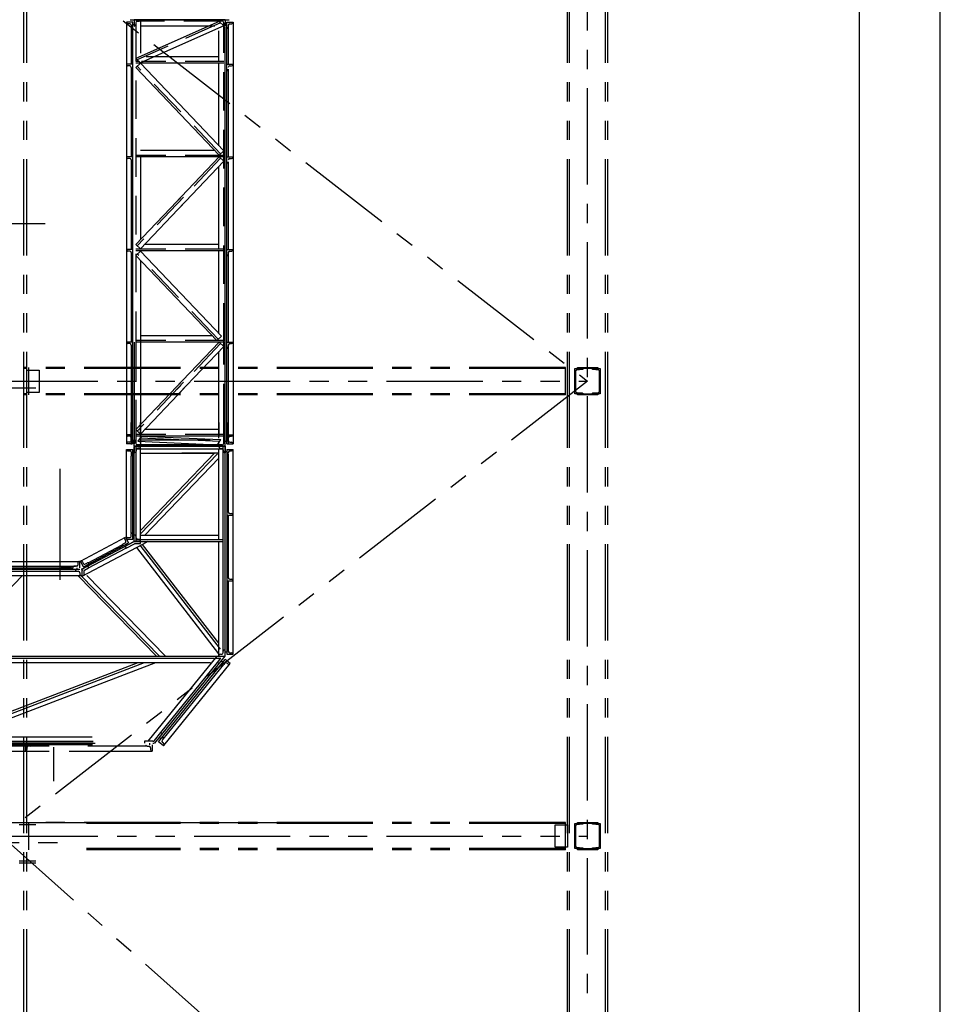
# Model space of a CAD drawing. Header units: millimetres. Extents: x -21 to 67273, y 14 to 95134.
# Tile 53 of 55: x 58146 to 67259, y 47922 to 57665. Entities that reach past the tile are written whole.
import ezdxf

# ---------------------------------------------------------------- set-up
doc = ezdxf.new("R2010")
doc.units = ezdxf.units.MM
doc.header["$LTSCALE"] = 30
for name, pattern in [('CENTER', [50.8, 31.75, -6.35, 6.35, -6.35]), ('DASHED', [19.05, 12.7, -6.35]), ('PHANTOM', [63.5, 31.75, -6.35, 6.35, -6.35, 6.35, -6.35])]:
    doc.linetypes.add(name, pattern=pattern)
doc.layers.get('Defpoints').update_dxf_attribs({"color": 5})
for name, color, linetype in [('双点画线', 6, 'PHANTOM'), ('标注', 3, 'Continuous'), ('点画线', 2, 'CENTER'), ('细实线', 4, 'Continuous'), ('虚线', 1, 'DASHED')]:
    doc.layers.add(name, color=color, linetype=linetype)
doc.styles.get("Standard").update_dxf_attribs({"font": 'romans.shx', "width": 0.7, "bigfont": 'hzdx.shx'})
doc.dimstyles.get("Standard").update_dxf_attribs({"dimscale": 80, "dimtxt": 3.5, "dimasz": 2.5, "dimexe": 1, "dimexo": 0, "dimgap": 1, "dimtad": 1, "dimzin": 12, "dimdsep": 46, "dimtxsty": 'Standard', "dimcen": 0, "dimclrt": 256, "dimazin": 3, "dimtfac": 1, "dimtmove": 0, "dimatfit": 3, "dimfxl": 1, "dimlwd": -1, "dimlwe": -1, "dimarcsym": 0})

msp = doc.modelspace()

# ---------------------------------------------------------------- linework, layer by layer
for p, q in [((66459.476, 814.368), (66459.476, 94334.368)), ((59265.876, 57640.056), (59202.876, 57640.056)), ((59202.876, 57640.056), (59202.876, 57640.056)), ((59202.876, 57640.056), (59202.876, 54474.056)), ((59235.876, 57625.056), (59217.876, 57625.056)), ((59241.662, 57665.056), (60220.09, 57665.118)), ((59250.876, 57610.056), (59250.876, 57223.556)), ((59265.876, 54474.056), (59265.876, 57640.056)), ((59280.876, 57615.056), (59265.876, 57615.056)), ((59280.876, 57665.056), (60180.876, 57665.056)), ((59280.876, 57665.056), (59990.876, 57665.056)), ((60180.876, 57665.056), (59280.876, 57665.056)), ((59280.876, 57665.056), (59343.876, 57665.056)), ((59280.876, 57665.056), (59280.876, 57602.056)), ((59343.876, 57664.431), (59280.876, 57664.431)), ((60120.243, 57647.804), (59295.876, 57281.745)), ((59295.876, 57635.056), (59295.876, 57617.056)), ((59310.876, 57650.056), (59328.876, 57650.056)), ((60165.876, 57604.368), (59341.508, 57238.309)), ((59343.876, 57664.431), (59343.876, 57669.431)), ((59343.876, 57665.056), (59343.876, 57665.056)), ((59343.876, 57650.056), (59343.876, 57332.172)), ((60076.698, 57602.056), (59343.876, 57602.056)), ((60180.876, 57665.056), (60117.876, 57665.056)), ((60117.876, 57665.056), (60117.876, 57665.056)), ((60117.876, 57645.317), (60117.876, 57650.056)), ((60117.876, 57650.056), (60117.876, 57645.317)), ((60117.876, 57650.056), (60117.876, 57645.317)), ((60117.876, 57645.317), (60117.876, 57650.056)), ((60165.876, 57604.368), (60120.243, 57647.804)), ((60150.876, 57650.056), (60132.876, 57650.056)), ((60165.876, 57635.056), (60165.876, 57617.056)), ((60180.876, 57665.056), (60180.876, 57602.056)), ((60180.876, 57615.056), (60195.876, 57615.056)), ((60180.876, 57602.056), (60180.876, 57602.056)), ((60180.876, 54474.056), (60180.876, 57590.056)), ((60195.876, 57640.056), (60258.876, 57640.056)), ((60195.876, 54474.056), (60195.876, 57640.056)), ((60210.876, 57610.056), (60210.876, 57223.556)), ((60225.876, 57625.056), (60243.876, 57625.056)), ((60258.876, 57640.056), (60258.876, 57640.056)), ((60258.876, 57640.056), (60258.876, 54474.056)), ((59265.876, 57577.056), (59265.876, 57577.056)), ((60117.876, 57251.056), (60117.876, 57553.941)), ((60195.876, 57577.056), (60195.876, 57577.056)), ((60117.876, 57299.056), (59399.332, 57299.056)), ((59265.876, 57223.556), (59202.876, 57223.556)), ((59202.876, 57223.556), (59202.876, 57223.556)), ((59235.876, 57208.556), (59217.876, 57208.556)), ((59250.876, 57193.556), (59250.876, 56307.056)), ((59295.876, 57281.745), (59341.508, 57238.309)), ((59328.116, 57251.056), (59295.876, 57251.056)), ((60165.876, 57236.056), (59295.876, 57236.056)), ((59295.876, 57190.368), (59341.508, 57233.804)), ((60165.876, 56367.745), (59341.508, 57233.804)), ((59343.876, 57236.056), (59343.876, 57231.317)), ((59343.876, 57236.056), (59343.876, 57231.317)), ((60117.876, 56418.172), (60117.876, 57236.056)), ((60195.876, 57223.556), (60258.876, 57223.556)), ((60225.876, 57208.556), (60243.876, 57208.556)), ((60258.876, 57223.556), (60258.876, 57223.556)), ((59265.876, 57160.556), (59265.876, 57160.556)), ((60120.243, 56324.309), (59295.876, 57190.368)), ((60195.876, 57160.556), (60195.876, 57160.556)), ((60210.876, 57175.556), (60210.876, 56307.056)), ((60076.698, 56370.056), (59343.876, 56370.056)), ((60117.876, 56322.056), (60117.876, 56326.796)), ((60117.876, 56322.056), (60117.876, 56326.796)), ((60117.876, 56322.056), (60117.876, 56326.796)), ((60117.876, 56326.796), (60117.876, 56322.056)), ((60165.876, 56367.745), (60120.243, 56324.309)), ((59265.876, 56307.056), (59202.876, 56307.056)), ((59202.876, 56307.056), (59202.876, 56307.056)), ((59235.876, 56292.056), (59217.876, 56292.056)), ((59250.876, 56277.056), (59250.876, 55390.556)), ((59265.876, 56244.056), (59265.876, 56244.056)), ((60165.876, 56307.056), (59295.876, 56307.056)), ((59343.876, 56307.056), (59343.876, 55491.424)), ((60120.243, 56307.056), (59686.279, 55851.144)), ((60165.876, 56263.621), (59725.057, 55800.508)), ((60165.876, 56263.621), (60120.243, 56307.056)), ((60195.876, 56307.056), (60258.876, 56307.056)), ((60195.876, 56244.056), (60195.876, 56244.056)), ((60210.876, 56259.056), (60210.876, 55390.556)), ((60210.876, 56252.056), (60210.876, 56091.056)), ((60225.876, 56292.056), (60243.876, 56292.056)), ((60258.876, 56307.056), (60258.876, 56307.056)), ((60117.876, 55393.056), (60117.876, 56213.193)), ((59770.266, 55939.379), (59295.876, 55440.997)), ((59774.978, 55852.953), (59341.508, 55397.561)), ((59295.876, 55440.997), (59341.508, 55397.561)), ((60117.876, 55441.056), (59382.91, 55441.056)), ((59265.876, 55390.556), (59202.876, 55390.556)), ((59202.876, 55390.556), (59202.876, 55390.556)), ((59235.876, 55375.556), (59217.876, 55375.556)), ((59250.876, 55360.556), (59250.876, 55295.056)), ((59250.876, 55342.556), (59250.876, 54474.056)), ((60165.876, 55378.056), (59295.876, 55378.056)), ((59295.876, 55332.368), (59341.508, 55375.804)), ((60143.92, 54532.811), (59341.508, 55375.804)), ((59343.876, 55400.048), (59343.876, 55393.056)), ((59343.876, 55378.056), (59343.876, 55373.317)), ((60117.876, 54560.172), (60117.876, 55378.056)), ((60195.876, 55390.556), (60258.876, 55390.556)), ((60210.876, 55360.556), (60210.876, 55295.056)), ((60210.876, 55342.556), (60210.876, 54474.056)), ((60225.876, 55375.556), (60243.876, 55375.556)), ((60258.876, 55365.556), (60258.876, 55365.556)), ((59265.876, 55327.556), (59265.876, 55327.556)), ((60098.287, 54489.375), (59295.876, 55332.368)), ((59343.876, 55281.941), (59343.876, 54464.056)), ((60195.876, 55327.556), (60195.876, 55327.556)), ((59202.876, 54474.375), (59202.876, 53680.24)), ((59265.876, 54474.375), (59202.876, 54474.375)), ((59202.876, 54474.375), (59202.876, 54474.375)), ((59265.876, 53680.24), (59265.876, 54474.375)), ((59280.876, 54474.375), (59280.876, 53680.24)), ((60165.876, 54474.375), (59295.876, 54474.375)), ((60052.598, 54537.375), (59343.876, 54537.375)), ((59343.876, 54474.375), (59343.876, 53658.743)), ((60120.243, 54474.375), (59686.279, 54018.463)), ((60098.287, 54489.375), (60143.92, 54532.811)), ((60165.876, 54430.939), (60120.243, 54474.375)), ((60180.876, 53680.24), (60180.876, 54474.375)), ((60180.876, 53680.24), (60180.876, 54474.375)), ((60195.876, 53680.24), (60195.876, 54474.375)), ((60195.876, 54474.375), (60258.876, 54474.375)), ((60258.876, 54474.375), (60258.876, 53680.24)), ((60258.876, 54474.375), (60258.876, 54474.375)), ((59235.876, 54459.375), (59217.876, 54459.375)), ((59250.876, 54444.375), (59250.876, 53557.875)), ((59265.876, 54411.375), (59265.876, 54411.375)), ((60165.876, 54430.939), (59725.057, 53967.827)), ((60117.876, 53560.375), (60117.876, 54380.512)), ((60195.876, 54411.375), (60195.876, 54411.375)), ((60210.876, 54444.375), (60210.876, 53557.875)), ((60210.876, 54419.375), (60210.876, 54258.375)), ((60225.876, 54459.375), (60243.876, 54459.375)), ((59770.266, 54106.698), (59295.876, 53608.316)), ((59774.978, 54020.272), (59341.508, 53564.88)), ((59202.876, 53680.24), (59202.876, 53468.375)), ((59250.876, 53509.875), (59250.876, 53680.24)), ((59250.876, 53680.24), (59250.876, 53498.375)), ((59265.876, 53468.375), (59265.876, 53680.24)), ((59280.876, 53680.24), (59280.876, 53468.375)), ((59295.876, 53608.316), (59341.508, 53564.88)), ((59343.876, 53474.632), (59343.876, 53680.24)), ((59343.876, 53680.24), (59343.876, 53468.375)), ((60117.876, 53608.375), (59382.91, 53608.375)), ((60117.876, 53680.24), (60117.876, 53545.375)), ((60117.876, 53524.382), (60117.876, 53680.24)), ((60180.876, 53468.375), (60180.876, 53680.24)), ((60180.876, 53468.375), (60180.876, 53680.24)), ((60195.876, 53468.375), (60195.876, 53680.24)), ((60210.876, 53509.875), (60210.876, 53680.24)), ((60210.876, 53680.24), (60210.876, 53491.375)), ((60258.876, 53680.24), (60258.876, 53468.375)), ((59265.876, 53557.875), (59202.876, 53557.875)), ((59202.876, 53557.875), (59202.876, 53557.875)), ((59235.876, 53542.875), (59217.876, 53542.875)), ((59250.876, 53527.875), (59250.876, 53462.375)), ((59250.876, 53498.375), (59250.876, 53516.375)), ((59250.876, 53498.375), (59250.876, 53516.375)), ((59265.876, 53531.375), (59265.876, 53531.375)), ((59265.876, 53531.375), (59265.876, 53531.375)), ((59265.876, 53494.875), (59265.876, 53494.875)), ((59280.876, 53493.375), (59265.876, 53493.375)), ((59280.876, 53493.375), (59265.876, 53493.375)), ((59280.876, 53506.375), (59280.876, 53506.375)), ((59280.876, 53443.375), (59280.876, 53506.375)), ((59280.876, 53443.375), (59280.876, 53506.375)), ((59280.876, 53506.375), (59280.876, 53506.375)), ((60165.876, 53545.375), (59295.876, 53545.375)), ((59295.876, 53473.375), (59295.876, 53491.375)), ((59295.876, 53473.375), (59295.876, 53491.375)), ((59351.886, 53545.375), (59316.455, 53493.283)), ((59316.455, 53493.283), (60102.902, 53458.375)), ((59343.876, 53567.367), (59343.876, 53560.375)), ((59343.876, 53545.375), (59343.876, 53540.636)), ((59343.876, 53506.375), (60032.33, 53506.375)), ((59343.876, 53506.375), (60032.33, 53506.375)), ((59351.886, 53545.375), (60138.333, 53510.468)), ((60102.902, 53458.375), (60138.333, 53510.468)), ((60165.876, 53473.375), (60165.876, 53491.375)), ((60165.876, 53473.375), (60165.876, 53491.375)), ((60180.876, 53531.375), (60180.876, 53531.375)), ((60180.876, 53443.375), (60180.876, 53506.375)), ((60180.876, 53443.375), (60180.876, 53506.375)), ((60180.876, 53493.375), (60195.876, 53493.375)), ((60180.876, 53493.375), (60195.876, 53493.375)), ((60195.876, 53557.875), (60258.876, 53557.875)), ((60195.876, 53531.375), (60195.876, 53531.375)), ((60195.876, 53494.875), (60195.876, 53494.875)), ((60210.876, 53527.875), (60210.876, 53462.375)), ((60210.876, 53498.375), (60210.876, 53516.375)), ((60210.876, 53498.375), (60210.876, 53516.375)), ((60225.876, 53542.875), (60243.876, 53542.875)), ((60258.876, 53532.875), (60258.876, 53532.875)), ((59265.876, 53468.375), (59202.876, 53468.375)), ((59202.876, 53468.375), (59202.876, 53468.375)), ((59202.876, 53468.375), (59202.876, 53468.375)), ((59265.876, 53468.375), (59202.876, 53468.375)), ((59202.876, 52525.416), (59202.876, 53413.062)), ((59202.876, 53413.062), (59265.876, 53413.062)), ((59202.876, 53413.062), (59202.876, 53408.062)), ((59212.876, 53398.062), (59240.876, 53398.062)), ((59235.876, 53483.375), (59217.876, 53483.375)), ((59235.876, 53483.375), (59217.876, 53483.375)), ((59265.876, 52525.416), (59265.876, 53413.062)), ((59265.876, 53395.062), (59280.876, 53395.062)), ((59280.876, 53445.062), (59280.876, 53382.062)), ((59343.876, 53445.062), (59280.876, 53445.062)), ((59280.876, 53444.437), (60180.876, 53444.437)), ((59280.876, 53444.437), (60180.876, 53444.437)), ((59280.876, 53443.375), (59343.876, 53443.375)), ((59280.876, 53443.375), (59343.876, 53443.375)), ((59990.876, 53443.375), (59280.876, 53443.375)), ((59280.876, 53443.375), (60180.876, 53443.375)), ((59280.876, 53443.375), (60180.876, 53443.375)), ((59280.876, 53443.375), (60180.876, 53443.375)), ((59990.876, 53443.375), (59280.876, 53443.375)), ((59280.876, 52500.416), (59280.876, 53437.437)), ((59300.876, 53410.062), (59300.876, 53397.062)), ((59310.876, 53458.375), (59328.876, 53458.375)), ((59310.876, 53458.375), (59328.876, 53458.375)), ((59328.876, 53425.062), (59315.876, 53425.062)), ((59343.876, 53445.062), (59343.876, 53440.062)), ((59343.876, 53443.375), (59343.876, 53443.375)), ((59343.876, 53443.375), (59343.876, 53443.375)), ((59343.876, 52520.416), (59343.876, 53440.062)), ((60117.876, 53458.375), (60117.876, 53480.391)), ((60117.876, 53458.375), (60117.876, 53463.115)), ((60117.876, 53458.375), (60117.876, 53463.115)), ((60180.876, 53443.375), (60117.876, 53443.375)), ((60117.876, 53443.375), (60117.876, 53443.375)), ((60117.876, 53443.375), (60117.876, 53443.375)), ((60180.876, 53443.375), (60117.876, 53443.375)), ((60117.876, 52520.416), (60117.876, 53417.437)), ((60118.09, 53443.375), (60118.09, 53453.375)), ((60118.09, 53446.826), (60118.09, 53443.437)), ((60118.09, 53443.379), (60181.09, 53443.437)), ((60118.501, 53443.375), (60181.501, 53443.375)), ((60118.501, 53443.375), (60118.501, 53438.375)), ((60150.876, 53458.375), (60132.876, 53458.375)), ((60150.876, 53458.375), (60132.876, 53458.375)), ((60133.501, 53423.375), (60146.501, 53423.375)), ((60161.501, 53408.375), (60161.501, 53395.375)), ((60180.876, 51367.118), (60180.876, 53437.437)), ((60181.501, 53443.375), (60181.501, 53380.375)), ((60181.501, 53393.375), (60196.501, 53393.375)), ((60195.876, 53468.375), (60258.876, 53468.375)), ((60195.876, 53468.375), (60258.876, 53468.375)), ((60196.501, 53412.437), (60196.501, 51386.437)), ((60196.501, 53412.437), (60259.501, 53412.437)), ((60225.876, 53483.375), (60243.876, 53483.375)), ((60225.876, 53483.375), (60243.876, 53483.375)), ((60226.501, 53397.437), (60244.501, 53397.437)), ((60258.876, 53468.375), (60258.876, 53468.375)), ((60258.876, 53468.375), (60258.876, 53468.375)), ((60259.501, 51386.437), (60259.501, 53412.437)), ((60259.501, 53412.437), (60259.501, 53412.437)), ((59250.876, 53388.062), (59250.876, 53360.062)), ((59250.876, 52585.487), (59250.876, 53350.062)), ((59260.876, 53350.062), (59265.876, 53350.062)), ((59285.876, 53382.062), (59280.876, 53382.062)), ((60076.012, 53374.437), (59343.876, 52610.784)), ((59343.876, 53374.437), (60076.012, 53374.437)), ((60117.876, 53327.069), (59385.739, 52563.416)), ((60117.876, 53374.437), (59752.203, 53374.437)), ((60176.501, 53380.375), (60181.501, 53380.375)), ((60196.501, 53349.437), (60196.501, 53349.437)), ((60211.501, 53364.437), (60211.501, 53382.437)), ((60211.501, 53364.437), (60211.501, 52792.437)), ((60196.501, 52825.437), (60196.501, 52825.437)), ((60196.501, 52762.437), (60259.501, 52762.437)), ((60211.501, 52762.437), (60211.501, 52142.437)), ((60226.501, 52777.437), (60244.501, 52777.437)), ((60259.501, 52762.437), (60259.501, 52762.437)), ((58747.421, 52307.412), (59192.426, 52544.026)), ((59183.877, 52528.154), (59197.022, 52503.431)), ((59192.426, 52544.026), (59222.003, 52488.4)), ((59202.876, 52525.416), (59202.876, 52530.416)), ((59202.876, 52525.416), (59202.876, 52530.416)), ((59202.876, 52525.416), (59265.876, 52525.416)), ((59212.876, 52540.416), (59240.876, 52540.416)), ((59250.876, 52550.416), (59250.876, 52578.416)), ((59260.876, 52588.416), (59265.876, 52588.416)), ((59265.876, 52550.416), (59280.876, 52550.416)), ((59280.876, 52500.416), (59280.876, 52563.416)), ((59285.876, 52563.416), (59280.876, 52563.416)), ((59300.876, 52535.416), (59300.876, 52548.416)), ((59328.876, 52520.416), (59315.876, 52520.416)), ((59343.876, 52563.416), (60117.876, 52563.416)), ((58761.876, 52226.86), (59280.876, 52500.416)), ((59280.876, 52500.416), (58761.876, 52226.86)), ((58776.998, 52251.786), (59222.003, 52488.4)), ((58824.37, 52290.646), (59160.71, 52469.481)), ((59164.03, 52463.238), (59166.377, 52458.823)), ((59192.887, 52489.907), (59168.165, 52476.762)), ((59190.091, 52452.565), (59199.481, 52434.906)), ((59199.481, 52434.906), (59282.76, 52478.801)), ((59199.929, 52476.663), (59206.972, 52463.419)), ((59343.876, 52500.416), (59280.876, 52500.416)), ((59343.876, 52500.416), (59280.876, 52500.416)), ((59280.876, 52500.416), (60160.876, 52500.416)), ((59289.288, 52480.416), (59343.876, 52480.416)), ((60117.876, 51391.255), (59305.897, 52442.389)), ((59343.876, 52500.416), (59343.876, 52505.416)), ((59343.876, 52480.416), (59343.876, 52500.416)), ((59415.988, 52500.416), (59362.47, 52472.208)), ((59415.988, 52500.416), (59362.47, 52472.208)), ((60117.876, 51494.31), (59362.47, 52472.208)), ((60117.876, 51367.118), (60117.876, 52500.416)), ((57371.876, 52226.86), (58679.316, 52226.86)), ((57396.928, 52304.86), (58645.884, 52304.86)), ((57396.928, 52241.86), (58677.349, 52241.86)), ((57429.928, 52256.86), (58636.051, 52256.86)), ((58636.251, 52304.86), (58736.876, 52304.86)), ((58636.251, 52256.86), (58697.876, 52256.86)), ((58673.876, 52246.86), (58673.876, 52241.86)), ((58678.928, 52226.86), (58741.928, 52226.86)), ((58711.876, 52256.86), (58683.876, 52256.86)), ((58698.876, 52226.86), (58698.876, 52221.86)), ((58711.876, 52241.86), (58711.876, 52226.86)), ((58721.876, 52294.86), (58721.876, 52266.86)), ((58736.876, 52304.86), (58731.876, 52304.86)), ((58736.876, 52304.86), (58736.876, 52241.86)), ((58776.998, 52251.786), (58747.421, 52307.412)), ((58761.876, 52226.86), (58761.876, 52163.86)), ((58761.876, 52226.86), (58761.876, 52163.86)), ((58761.876, 52226.86), (58761.876, 52155.644)), ((58765.36, 52305.624), (58778.505, 52280.902)), ((58789.348, 52218.732), (58828.815, 52239.534)), ((58792.029, 52276.767), (58816.752, 52289.912)), ((58799.071, 52263.523), (58806.113, 52250.279)), ((58819.425, 52257.193), (58828.815, 52239.534)), ((58830.276, 52285.778), (58832.623, 52281.363)), ((57371.876, 52163.86), (58764.51, 52163.86)), ((57416.963, 51388.217), (58171.876, 52161.759)), ((58713.876, 52206.86), (58726.876, 52206.86)), ((59501.206, 51367.118), (58725.702, 52161.759)), ((58741.876, 52191.86), (58741.876, 52178.86)), ((58756.876, 52163.86), (58761.876, 52163.86)), ((58756.876, 52163.86), (58761.876, 52163.86)), ((58761.876, 52161.759), (58759.723, 52163.86)), ((58781.876, 52206.347), (58781.876, 52163.86)), ((59589.235, 51367.118), (58811.681, 52163.86)), ((60196.501, 52175.437), (60196.501, 52175.437)), ((60226.501, 52127.437), (60244.501, 52127.437)), ((60196.501, 52112.437), (60259.501, 52112.437)), ((60211.501, 52112.437), (60211.501, 51416.437)), ((60259.501, 52112.437), (60259.501, 52112.437)), ((60196.501, 51449.437), (60196.501, 51449.437)), ((56262.876, 51367.118), (60122.886, 51367.118)), ((59418.14, 50525.437), (60099.806, 51367.118)), ((59483.012, 50505.437), (60180.876, 51367.118)), ((60080.411, 51347.118), (60081.437, 51344.437)), ((60083.608, 51347.118), (60138.942, 51347.118)), ((60104.95, 51305.148), (60138.942, 51347.118)), ((60104.95, 51305.148), (60138.109, 51346.09)), ((60117.876, 51367.118), (60117.876, 51372.118)), ((60117.876, 51367.118), (60117.876, 51369.364)), ((60117.876, 51367.118), (60180.876, 51367.118)), ((60132.876, 51387.118), (60145.876, 51387.118)), ((60160.876, 51402.118), (60160.876, 51415.118)), ((60175.876, 51424.437), (60180.876, 51424.437)), ((60180.876, 51367.118), (60180.876, 51430.118)), ((60181.501, 51411.437), (60196.501, 51411.437)), ((60196.501, 51386.437), (60259.501, 51386.437)), ((60226.501, 51401.437), (60244.501, 51401.437)), ((60259.501, 51386.437), (60259.501, 51386.437)), ((57308.876, 51304.118), (60035.819, 51304.118)), ((57437.476, 50584.274), (59318.16, 51304.118)), ((57572.339, 50568.437), (59494.4, 51304.118)), ((59520.18, 50519.548), (60180.966, 51335.551)), ((59565.93, 50544.264), (60166.302, 51285.662)), ((59572.287, 50483.786), (60229.926, 51295.904)), ((60120.493, 51292.56), (60104.95, 51305.148)), ((60145.205, 51283.444), (60141.319, 51286.591)), ((60157.052, 51306.02), (60141.509, 51318.606)), ((60174.483, 51295.765), (60166.302, 51285.662)), ((60229.926, 51295.904), (60180.966, 51335.551)), ((60205.683, 51289.801), (60195.58, 51297.982)), ((57443.537, 50568.437), (58862.965, 50568.437)), ((59479.476, 50532.849), (59542.543, 50610.72)), ((59542.543, 50610.72), (59558.085, 50598.133)), ((59563.713, 50565.361), (59559.827, 50568.508)), ((57371.876, 50505.437), (58893.012, 50505.437)), ((58866.876, 50490.437), (57396.876, 50490.437)), ((58873.934, 50505.437), (57421.876, 50505.437)), ((58438.251, 50475.437), (57631.876, 50475.437)), ((58201.876, 50475.437), (58088.251, 50475.437)), ((58201.876, 50490.437), (58201.876, 50427.437)), ((58264.876, 50490.437), (58264.876, 50490.437)), ((59408.876, 50475.437), (58821.876, 50475.437)), ((59380.71, 50525.437), (59380.71, 50505.437)), ((59463.934, 50525.437), (59380.71, 50525.437)), ((59393.876, 50490.437), (59393.876, 50490.437)), ((59408.876, 50475.437), (59426.876, 50475.437)), ((59431.876, 50505.437), (59431.876, 50490.437)), ((59456.876, 50490.437), (59456.876, 50427.437)), ((59569.14, 50479.901), (59520.18, 50519.548)), ((59569.14, 50479.901), (59520.18, 50519.548)), ((59544.094, 50549.079), (59528.551, 50561.666)), ((59539.414, 50552.869), (59528.551, 50561.666)), ((59557.749, 50534.162), (59565.93, 50544.264)), ((59570.069, 50504.883), (59559.966, 50513.065)), ((59569.14, 50479.901), (59572.287, 50483.786)), ((57396.876, 50427.437), (58438.251, 50427.437)), ((58201.876, 50427.437), (58201.876, 50427.437)), ((58216.876, 50460.437), (58216.876, 50442.437)), ((58636.251, 50427.437), (59456.876, 50427.437)), ((59441.876, 50460.437), (59441.876, 50442.437)), ((59456.876, 50427.437), (59456.876, 50427.437))]:
    msp.add_line(p, q)
at = {"ltscale": 10}
for p, q in [((59362.47, 52472.208), (58761.876, 52155.644)), ((58658.251, 52241.86), (58558.251, 52241.86)), ((58480.251, 50465.244), (58480.251, 50130.437))]:
    msp.add_line(p, q, dxfattribs=at)
for centre, radius, start, end in [((59217.876, 57640.056), 15, 180, 270), ((59235.876, 57610.056), 15, 0, 90), ((59265.876, 57592.056), 15, 180, 270), ((59280.876, 57617.056), 15, 270, 0), ((59310.876, 57635.056), 15, 90, 180), ((59328.876, 57665.056), 15, 270, 0), ((60132.876, 57665.056), 15, 180, 270), ((60150.876, 57635.056), 15, 0, 90), ((60180.876, 57617.056), 15, 180, 270), ((60195.876, 57592.056), 15, 270, 0), ((60225.876, 57610.056), 15, 90, 180), ((60243.876, 57640.056), 15, 270, 0), ((59217.876, 57223.556), 15, 180, 270), ((59235.876, 57193.556), 15, 0, 90), ((60225.876, 57193.556), 15, 90, 180), ((60243.876, 57223.556), 15, 270, 0), ((59265.876, 57175.556), 15, 180, 270), ((60195.876, 57175.556), 15, 270, 0), ((59217.876, 56307.056), 15, 180, 270), ((59235.876, 56277.056), 15, 0, 90), ((59265.876, 56259.056), 15, 180, 270), ((60195.876, 56259.056), 15, 270, 0), ((60225.876, 56277.056), 15, 90, 180), ((60243.876, 56307.056), 15, 270, 0), ((59217.876, 55390.556), 15, 180, 270), ((59235.876, 55360.556), 15, 0, 90), ((59265.876, 55342.556), 15, 180, 270), ((60195.876, 55342.556), 15, 270, 0), ((60225.876, 55360.556), 15, 90, 180), ((60243.876, 55390.556), 15, 270, 0), ((59217.876, 54474.375), 15, 180, 270), ((60243.876, 54474.375), 15, 270, 0), ((59235.876, 54444.375), 15, 0, 90), ((59265.876, 54426.375), 15, 180, 270), ((60195.876, 54426.375), 15, 270, 0), ((60225.876, 54444.375), 15, 90, 180), ((59217.876, 53557.875), 15, 180, 270), ((59235.876, 53527.875), 15, 0, 90), ((59235.876, 53498.375), 15, 270, 0), ((59235.876, 53498.375), 15, 270, 0), ((59265.876, 53516.375), 15, 90, 180), ((59265.876, 53516.375), 15, 90, 180), ((59265.876, 53509.875), 15, 180, 270), ((59280.876, 53491.375), 15, 0, 90), ((59280.876, 53491.375), 15, 0, 90), ((60180.876, 53491.375), 15, 90, 180), ((60195.876, 53509.875), 15, 270, 0), ((60195.876, 53491.375), 15, 0, 90), ((60225.876, 53527.875), 15, 90, 180), ((60225.876, 53498.375), 15, 180, 270), ((60243.876, 53557.875), 15, 270, 0), ((59217.876, 53468.375), 15, 90, 180), ((59217.876, 53468.375), 15, 90, 180), ((59212.876, 53408.062), 10, 180, 270), ((59240.876, 53388.062), 10, 0, 90), ((59285.876, 53397.062), 15, 270, 0), ((59310.876, 53473.375), 15, 180, 270), ((59310.876, 53473.375), 15, 180, 270), ((59315.876, 53410.062), 15, 90, 180), ((59328.876, 53443.375), 15, 0, 90), ((59328.876, 53443.375), 15, 0, 90), ((59328.876, 53440.062), 15, 270, 0), ((60132.876, 53443.375), 15, 90, 180), ((60133.501, 53438.375), 15, 180, 270), ((60146.501, 53408.375), 15, 0, 90), ((60150.876, 53473.375), 15, 270, 0), ((60150.876, 53473.375), 15, 270, 0), ((60176.501, 53395.375), 15, 180, 270), ((60226.501, 53382.437), 15, 90, 180), ((60243.876, 53468.375), 15, 0, 90), ((60244.501, 53412.437), 15, 270, 0), ((59260.876, 53360.062), 10, 180, 270), ((60196.501, 53364.437), 15, 270, 0), ((60196.501, 52810.437), 15, 0, 90), ((60226.501, 52792.437), 15, 180, 270), ((60244.501, 52762.437), 15, 0, 90), ((59192.706, 52532.849), 10, 118, 208), ((59212.876, 52530.416), 10, 90, 180), ((59240.876, 52550.416), 10, 270, 0), ((59260.876, 52578.416), 10, 90, 180), ((59285.876, 52548.416), 15, 0, 90), ((59315.876, 52535.416), 15, 180, 270), ((59328.876, 52505.416), 15, 0, 90), ((59172.86, 52467.933), 10, 118, 208), ((59188.193, 52498.737), 10, 298, 28), ((59289.288, 52466.416), 14, 90, 117.7930124), ((58683.876, 52246.86), 10, 90, 180), ((58711.876, 52266.86), 10, 270, 0), ((58731.876, 52294.86), 10, 90, 180), ((58756.53, 52300.93), 10, 28, 118), ((58795.876, 52206.347), 34, 117.7930124, 180), ((58787.334, 52285.597), 10, 208, 298), ((58821.446, 52281.083), 10, 28, 118), ((58713.876, 52221.86), 15, 180, 270), ((58726.876, 52191.86), 15, 0, 90), ((58756.876, 52178.86), 15, 180, 270), ((58795.876, 52206.347), 14, 117.7930124, 180), ((60196.501, 52160.437), 15, 0, 90), ((60226.501, 52142.437), 15, 180, 270), ((60244.501, 52112.437), 15, 0, 90), ((60196.501, 51434.437), 15, 0, 90), ((60132.876, 51372.118), 15, 90, 180), ((60145.876, 51402.118), 15, 270, 0), ((60175.876, 51415.118), 15, 90, 180), ((60226.501, 51416.437), 15, 180, 270), ((60244.501, 51386.437), 15, 0, 90), ((60154.645, 51295.102), 15, 231, 321), ((60186.14, 51286.325), 15, 51, 141), ((60215.123, 51301.458), 15, 231, 321), ((58231.876, 50460.437), 15, 90, 180), ((58249.876, 50490.437), 15, 270, 0), ((59408.876, 50490.437), 15, 180, 270), ((59426.876, 50460.437), 15, 0, 90), ((59463.934, 50545.437), 20, 270, 320.9964523), ((59463.934, 50545.437), 40, 270, 320.9964523), ((59569.406, 50524.722), 15, 141, 231), ((59554.273, 50553.704), 15, 321, 51), ((59560.629, 50493.226), 15, 321, 51), ((58201.876, 50442.437), 15, 270, 0), ((59456.876, 50442.437), 15, 180, 270)]:
    msp.add_arc(centre, radius, start, end)
at = {"layer": 'Defpoints'}
for p in [(59280.876, 52500.416), (59280.876, 52500.416), (59280.876, 52500.416), (59280.876, 52500.416), (59280.876, 52500.416), (59280.876, 52500.416), (60180.876, 52500.416)]:
    msp.add_point(p, dxfattribs=at)
at = {"layer": '双点画线'}
for p, q in [((58187.876, 36282.118), (58187.876, 82862.118)), ((58217.876, 36282.118), (58217.876, 82862.118)), ((63567.876, 36282.118), (63567.876, 81632.118)), ((63589.876, 36282.118), (63589.876, 81632.118)), ((63945.876, 36282.118), (63945.876, 81632.118)), ((63967.876, 36282.118), (63967.876, 81632.118)), ((57967.876, 58587.118), (63767.876, 54087.118)), ((63547.875, 54222.118), (58187.876, 54222.118)), ((63547.875, 54212.118), (58187.876, 54212.118)), ((58237.875, 53952.118), (58237.875, 54222.118)), ((63547.875, 53952.118), (63547.875, 54222.118)), ((57967.876, 54087.118), (63767.875, 54087.118)), ((63767.876, 54087.118), (57968.251, 49587.118)), ((46007.876, 54022.118), (58307.876, 54022.118)), ((63547.875, 53962.118), (58187.876, 53962.118)), ((63547.875, 53952.118), (58187.876, 53952.118)), ((52427.876, 49722.118), (58307.876, 49722.118)), ((52427.876, 49702.118), (58307.876, 49702.118)), ((63547.875, 49722.118), (58237.875, 49722.118)), ((58237.875, 49452.118), (58237.875, 49722.118)), ((63547.875, 49712.118), (58807.876, 49712.118)), ((63547.875, 49452.118), (63547.875, 49722.118)), ((45757.876, 49522.118), (58557.876, 49522.118)), ((57967.876, 49587.118), (63767.875, 49587.118)), ((57968.251, 49587.118), (63767.876, 44422.118)), ((63547.875, 49462.118), (58807.876, 49462.118)), ((63547.875, 49452.118), (58807.876, 49452.118)), ((52427.876, 49342.118), (58307.876, 49342.118)), ((52427.876, 49322.118), (58307.876, 49322.118))]:
    msp.add_line(p, q, dxfattribs=at)
for points in [[(58217.876, 54197.118), (58337.876, 54197.118), (58337.876, 53977.118), (58217.876, 53977.118)], [(63642.876, 54212.118), (63720.876, 54212.118), (63720.876, 54209.098), (63720.476, 54206.945), (63719.327, 54205.074), (63717.581, 54203.743), (63715.474, 54203.128), (63660.688, 54197.649), (63656.471, 54196.422), (63652.979, 54193.761), (63650.678, 54190.021), (63649.876, 54185.703), (63649.876, 53988.523), (63650.681, 53984.206), (63652.985, 53980.468), (63656.48, 53977.809), (63660.685, 53976.587), (63715.474, 53971.108), (63717.576, 53970.496), (63719.323, 53969.166), (63720.474, 53967.297), (63720.876, 53965.138), (63720.876, 53962.118), (63642.876, 53962.118)], [(63667.876, 54222.118), (63867.876, 54222.118), (63867.876, 54212.118), (63667.876, 54212.118)], [(63892.874, 53962.118), (63814.874, 53962.118), (63814.874, 53965.118), (63815.274, 53967.318), (63816.474, 53969.118), (63818.174, 53970.518), (63820.274, 53971.118), (63875.074, 53976.618), (63879.274, 53977.818), (63882.774, 53980.518), (63885.074, 53984.218), (63885.874, 53988.518), (63885.874, 54185.718), (63885.074, 54190.018), (63882.774, 54193.718), (63879.274, 54196.418), (63875.074, 54197.618), (63820.274, 54203.118), (63818.174, 54203.718), (63816.374, 54205.118), (63815.274, 54206.918), (63814.874, 54209.118), (63814.874, 54212.118), (63892.874, 54212.118)], [(63667.876, 53962.118), (63867.876, 53962.118), (63867.876, 53952.118), (63667.876, 53952.118)], [(63447.876, 49697.118), (63567.876, 49697.118), (63567.876, 49477.118), (63447.876, 49477.118)], [(63642.876, 49712.118), (63720.876, 49712.118), (63720.876, 49709.098), (63720.476, 49706.945), (63719.327, 49705.074), (63717.581, 49703.743), (63715.474, 49703.128), (63660.688, 49697.649), (63656.471, 49696.422), (63652.979, 49693.761), (63650.678, 49690.021), (63649.876, 49685.703), (63649.876, 49488.523), (63650.681, 49484.206), (63652.985, 49480.468), (63656.48, 49477.809), (63660.685, 49476.587), (63715.474, 49471.108), (63717.576, 49470.496), (63719.323, 49469.166), (63720.474, 49467.297), (63720.876, 49465.138), (63720.876, 49462.118), (63642.876, 49462.118)], [(63667.876, 49722.118), (63867.876, 49722.118), (63867.876, 49712.118), (63667.876, 49712.118)], [(63892.874, 49462.118), (63814.874, 49462.118), (63814.874, 49465.118), (63815.274, 49467.318), (63816.474, 49469.118), (63818.174, 49470.518), (63820.274, 49471.118), (63875.074, 49476.618), (63879.274, 49477.818), (63882.774, 49480.518), (63885.074, 49484.218), (63885.874, 49488.518), (63885.874, 49685.718), (63885.074, 49690.018), (63882.774, 49693.718), (63879.274, 49696.418), (63875.074, 49697.618), (63820.274, 49703.118), (63818.174, 49703.718), (63816.374, 49705.118), (63815.274, 49706.918), (63814.874, 49709.118), (63814.874, 49712.118), (63892.874, 49712.118)], [(63667.876, 49462.118), (63867.876, 49462.118), (63867.876, 49452.118), (63667.876, 49452.118)]]:
    msp.add_lwpolyline(points, close=True, dxfattribs=at)
at = {"layer": '标注'}
msp.add_point((58761.876, 52226.86), dxfattribs=at)
at = {"layer": '点画线'}
msp.add_line((63767.876, 36222.118), (63767.876, 81632.118), dxfattribs=at)
at = {"layer": '细实线'}
for p, q in [((67259.476, 14.368), (67259.476, 95134.368)), ((58547.876, 52222.118), (58547.876, 53222.118)), ((58547.876, 52122.118), (58547.876, 52222.118)), ((57968.251, 49722.118), (60950.005, 49722.118))]:
    msp.add_line(p, q, dxfattribs=at)
at = {"layer": '虚线'}
for p, q in [((59295.876, 57635.056), (59295.876, 54479.056)), ((60134.73, 57634.015), (59310.362, 57267.955)), ((60150.876, 57650.056), (59310.876, 57650.056)), ((60165.876, 54479.056), (60165.876, 57635.056)), ((60134.73, 56338.098), (59310.362, 57204.158)), ((60165.876, 57251.056), (59353.642, 57251.056)), ((60165.876, 56322.056), (59295.876, 56322.056)), ((60134.73, 56293.267), (59698.589, 55835.069)), ((59769.477, 55909.542), (59310.362, 55427.208)), ((60165.876, 55393.056), (59295.876, 55393.056)), ((60112.774, 54503.164), (59310.362, 55346.158)), ((60165.876, 54489.375), (59295.876, 54489.375)), ((59295.876, 54474.375), (59295.876, 53680.24)), ((60165.876, 53680.24), (60165.876, 54474.375)), ((60134.73, 54460.586), (59698.589, 54002.388)), ((59769.477, 54076.861), (59310.362, 53594.527)), ((59295.876, 53680.24), (59295.876, 53468.375)), ((60165.876, 53468.375), (60165.876, 53680.24)), ((60165.876, 53560.375), (59295.876, 53560.375)), ((59340.638, 53528.838), (60127.085, 53493.931)), ((59310.876, 53458.375), (60150.876, 53458.375)), ((59310.876, 53458.375), (60150.876, 53458.375))]:
    msp.add_line(p, q, dxfattribs=at)
at = {"layer": '虚线', "ltscale": 10}
for p, q in [((59300.876, 52500.416), (59300.876, 53437.437)), ((59300.876, 53417.437), (60160.876, 53417.437)), ((60160.876, 51402.118), (60160.876, 53437.437)), ((60103.439, 53369.81), (59343.596, 52577.257)), ((59300.876, 52520.416), (60160.876, 52520.416)), ((58828.815, 52239.534), (59198.77, 52436.243)), ((60133.703, 51436.198), (59339.684, 52464.082)), ((57371.876, 52206.86), (58712.747, 52206.86)), ((59529.151, 51367.118), (58751.597, 52163.86)), ((56262.876, 51347.118), (60110.447, 51347.118)), ((57509.24, 50587.115), (59382.502, 51304.118)), ((59542.543, 50610.72), (60104.95, 51305.148)), ((57371.876, 50525.437), (58873.934, 50525.437))]:
    msp.add_line(p, q, dxfattribs=at)
at = {"layer": '虚线', "ltscale": 5}
msp.add_line((60150.876, 53458.375), (59310.876, 53458.375), dxfattribs=at)
msp.add_line((60150.876, 53458.375), (59310.876, 53458.375), dxfattribs=at)

# ---------------------------------------------------------------- leaders
at = {"layer": '虚线'}
msp.add_leader([(56304.531, 55649.719), (58582.22, 55649.719)], dimstyle='Standard', override={"dimgap": 1, "dimtad": 0}, dxfattribs=at)

doc.saveas('drawing.dxf')
